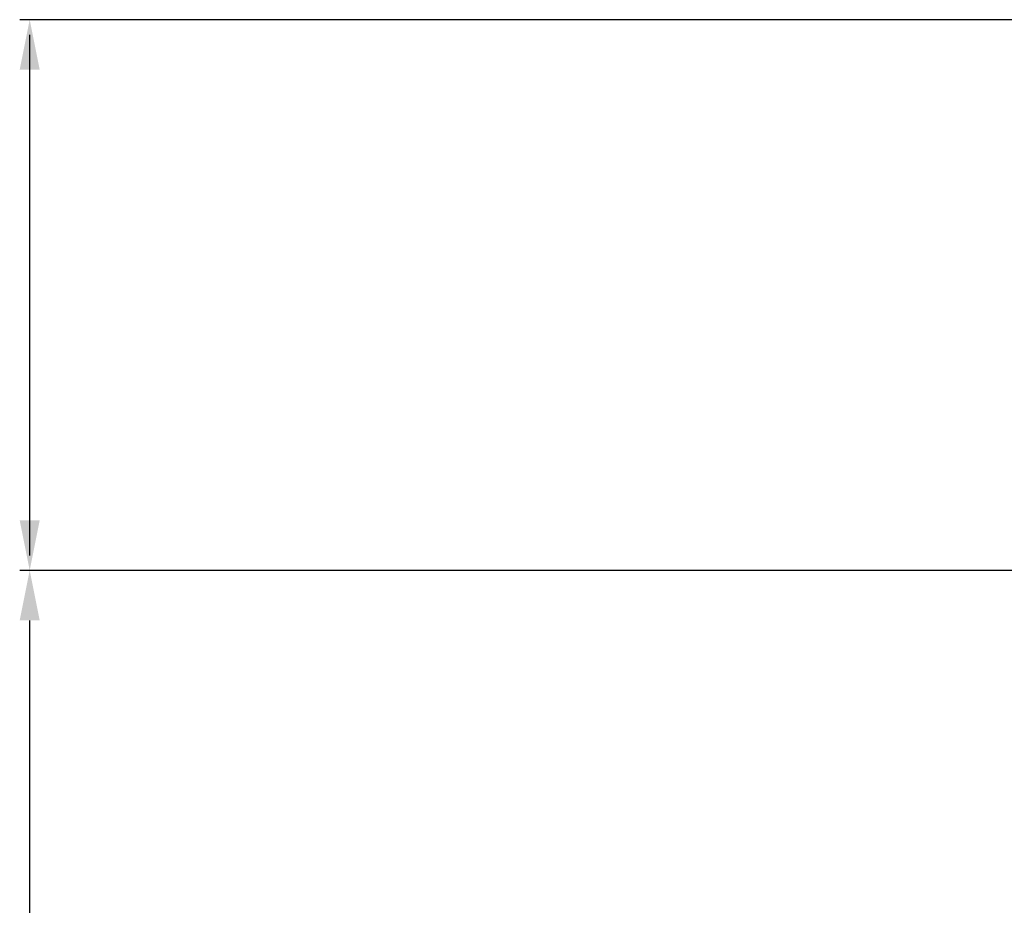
# Model space of a CAD drawing. Header units: millimetres. Extents: x 0 to 2550, y 0 to 1188.
# Tile 166 of 218: x 1286 to 1345, y 579 to 632. Entities that reach past the tile are written whole.
import ezdxf

# ---------------------------------------------------------------- set-up
doc = ezdxf.new("R2010")
doc.units = ezdxf.units.MM
doc.header["$LTSCALE"] = 46.255
doc.layers.get('0').update_dxf_attribs({"linetype": 'CONTINUOUS'})
doc.layers.add('P9190001_MAGNET_PBL3', color=7, linetype='CONTINUOUS')

# ---------------------------------------------------------------- blocks, each defined once
blk = doc.blocks.new('_FILLED')
at = {"color": 0, "linetype": 'ByBlock'}
blk.add_solid([(0, 0), (-1, 0.2), (-1, -0.2)], dxfattribs=at)
blk = doc.blocks.new('DD')
at = {"color": 134}
for p, q in [((956.433, 998.32), (693.766, 998.32)), ((694.766, 583.32), (694.766, 993.32))]:
    blk.add_line(p, q, dxfattribs=at)
at = {"color": 134, "linetype": 'ByBlock'}
blk.add_solid([(694.766, 998.32), (693.766, 993.32), (695.766, 993.32)], dxfattribs=at)
at = {"layer": 'P9190001_MAGNET_PBL3', "color": 134}
for p, q in [((824.387, 1053.32), (693.766, 1053.32)), ((694.766, 999.82), (694.766, 1051.82)), ((854.649, 998.32), (693.766, 998.32))]:
    blk.add_line(p, q, dxfattribs=at)
at = {"layer": 'P9190001_MAGNET_PBL3', "color": 134, "xscale": 5, "yscale": 5, "zscale": 5}
for p, rotation in [((694.766, 1053.32), 90), ((694.766, 998.32), 270)]:
    blk.add_blockref('_FILLED', p, dxfattribs=dict(at, rotation=rotation))

msp = doc.modelspace()

# ---------------------------------------------------------------- block references
at = {"xscale": 0.6, "yscale": 0.6, "zscale": 0.6}
msp.add_blockref('DD', (870, 0), dxfattribs=at)

doc.saveas('drawing.dxf')
